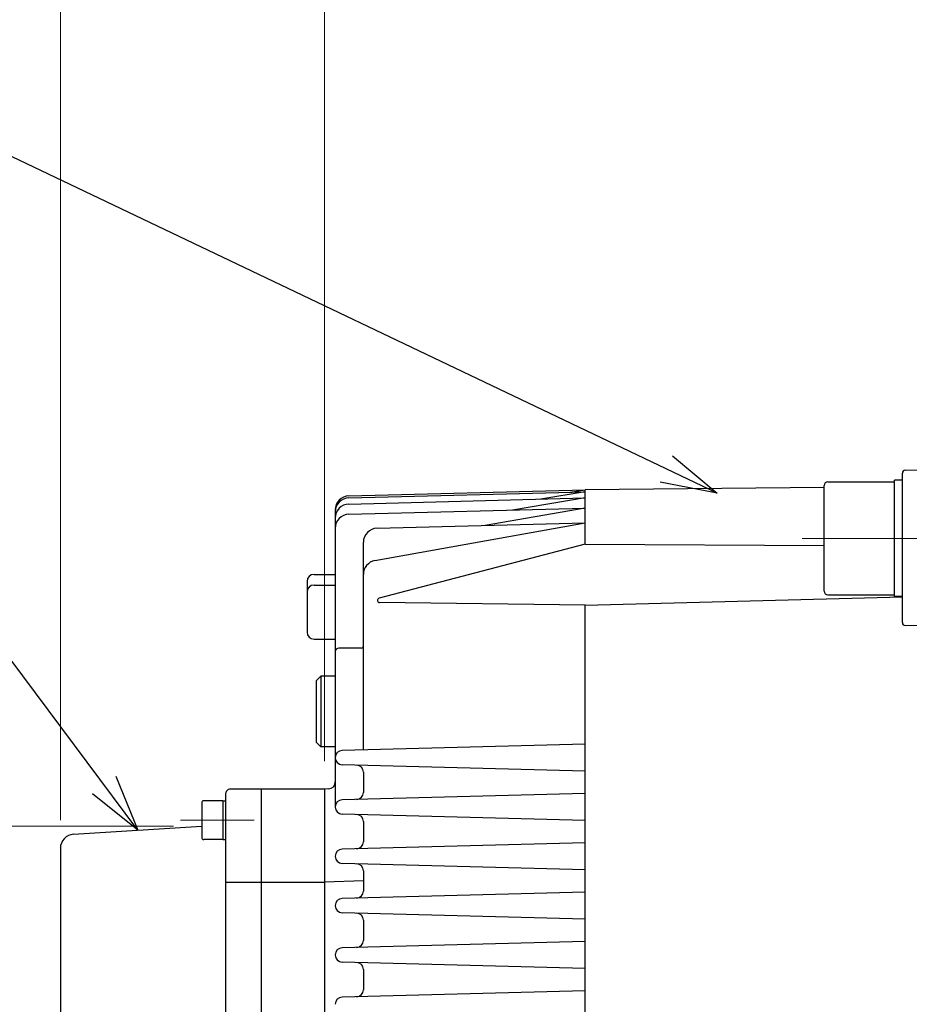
# Model space of a CAD drawing. Header units: millimetres. Extents: x 0 to 1733, y 0 to 1188.
# Tile 131 of 157: x 402 to 528, y 834 to 974. Entities that reach past the tile are written whole.
import ezdxf

# ---------------------------------------------------------------- set-up
doc = ezdxf.new("R2010")
doc.units = ezdxf.units.MM
doc.header["$LTSCALE"] = 0.727559
doc.linetypes.add('CENTER', pattern=[50.8, 31.75, -6.35, 6.35, -6.35])
doc.layers.add('NoLayerName_001', color=7, linetype='Continuous')
doc.layers.add('NoLayerName_002', color=7, linetype='Continuous')
doc.styles.get("Standard").update_dxf_attribs({"font": 'txt', "bigfont": 'extfont2'})
doc.dimstyles.get("Standard").update_dxf_attribs({"dimtxt": 2.5, "dimasz": 2.5, "dimexe": 1, "dimexo": 1, "dimtad": 1, "dimdec": 3, "dimzin": 0, "dimdsep": 46, "dimtxsty": 'Standard', "dimcen": 2.5, "dimadec": 3, "dimazin": 0, "dimtfac": 0.75, "dimtdec": 3, "dimtmove": 0, "dimatfit": 3, "dimfxl": 1, "dimarcsym": 0})

# ---------------------------------------------------------------- blocks, each defined once
blk = doc.blocks.new('_OPEN30')
at = {"color": 0, "linetype": 'ByBlock', "lineweight": -2}
for p, q in [((-1, 0.267949), (0, 0)), ((0, 0), (-1, -0.267949)), ((0, 0), (-1, 0))]:
    blk.add_line(p, q, dxfattribs=at)
blk = doc.blocks.new('*D141')
at = {"layer": 'Defpoints', "color": 0}
for p in [(445, 1030), (445, 864.5), (407.5, 856.12)]:
    blk.add_point(p, dxfattribs=at)
at = {"layer": 'NoLayerName_001', "color": 0, "linetype": 'Continuous', "lineweight": 13}
for p, q in [((407.5, 860.12), (407.5, 1034)), ((445, 868.5), (445, 1034)), ((415.5, 1030), (437, 1030))]:
    blk.add_line(p, q, dxfattribs=at)
at = {"layer": 'NoLayerName_001', "color": 0, "lineweight": 13, "xscale": 8, "yscale": 8, "zscale": 8, "rotation": 180}
blk.add_blockref('_OPEN30', (407.5, 1030), dxfattribs=at)
at = {"layer": 'NoLayerName_001', "color": 0, "lineweight": 13, "xscale": 8, "yscale": 8, "zscale": 8}
blk.add_blockref('_OPEN30', (445, 1030), dxfattribs=at)
at = {"layer": 'NoLayerName_001', "color": 0, "lineweight": 13, "insert": (426.25, 1041.67), "char_height": 12.8, "attachment_point": 5}
blk.add_mtext('\\W0.8594;３８', dxfattribs=at)
blk = doc.blocks.new('*D147')
at = {"layer": 'Defpoints', "color": 0}
for p in [(720, 1030), (720, 910), (445, 864.5)]:
    blk.add_point(p, dxfattribs=at)
at = {"layer": 'NoLayerName_001', "color": 0, "linetype": 'Continuous', "lineweight": 13}
for p, q in [((445, 868.5), (445, 1034)), ((720, 914), (720, 1034)), ((453, 1030), (712, 1030))]:
    blk.add_line(p, q, dxfattribs=at)
at = {"layer": 'NoLayerName_001', "color": 0, "lineweight": 13, "xscale": 8, "yscale": 8, "zscale": 8, "rotation": 180}
blk.add_blockref('_OPEN30', (445, 1030), dxfattribs=at)
at = {"layer": 'NoLayerName_001', "color": 0, "lineweight": 13, "xscale": 8, "yscale": 8, "zscale": 8}
blk.add_blockref('_OPEN30', (720, 1030), dxfattribs=at)
at = {"layer": 'NoLayerName_001', "color": 0, "lineweight": 13, "insert": (582.5, 1040.53), "char_height": 12.8, "attachment_point": 5}
blk.add_mtext('\\W0.8594;275', dxfattribs=at)
blk = doc.blocks.new('*D150')
at = {"layer": 'Defpoints', "color": 0}
for p in [(833, 1090), (407.5, 856.12), (833, 840.42)]:
    blk.add_point(p, dxfattribs=at)
at = {"layer": 'NoLayerName_001', "color": 0, "linetype": 'Continuous', "lineweight": 13}
for p, q in [((407.5, 860.12), (407.5, 1094)), ((833, 844.42), (833, 1094)), ((415.5, 1090), (825, 1090))]:
    blk.add_line(p, q, dxfattribs=at)
at = {"layer": 'NoLayerName_001', "color": 0, "lineweight": 13, "xscale": 8, "yscale": 8, "zscale": 8, "rotation": 180}
blk.add_blockref('_OPEN30', (407.5, 1090), dxfattribs=at)
at = {"layer": 'NoLayerName_001', "color": 0, "lineweight": 13, "xscale": 8, "yscale": 8, "zscale": 8}
blk.add_blockref('_OPEN30', (833, 1090), dxfattribs=at)
at = {"layer": 'NoLayerName_001', "color": 0, "lineweight": 13, "insert": (620.25, 1101.63), "char_height": 12.8, "attachment_point": 5}
blk.add_mtext('\\W0.8594;４２６', dxfattribs=at)
blk = doc.blocks.new('*D151')
at = {"layer": 'Defpoints', "color": 0}
for p in [(407.5, 1060), (720, 910), (407.5, 856.12)]:
    blk.add_point(p, dxfattribs=at)
at = {"layer": 'NoLayerName_001', "color": 0, "linetype": 'Continuous', "lineweight": 13}
for p, q in [((407.5, 860.12), (407.5, 1064)), ((720, 914), (720, 1064)), ((712, 1060), (415.5, 1060))]:
    blk.add_line(p, q, dxfattribs=at)
at = {"layer": 'NoLayerName_001', "color": 0, "lineweight": 13, "xscale": 8, "yscale": 8, "zscale": 8, "rotation": 180}
blk.add_blockref('_OPEN30', (407.5, 1060), dxfattribs=at)
at = {"layer": 'NoLayerName_001', "color": 0, "lineweight": 13, "xscale": 8, "yscale": 8, "zscale": 8}
blk.add_blockref('_OPEN30', (720, 1060), dxfattribs=at)
at = {"layer": 'NoLayerName_001', "color": 0, "lineweight": 13, "insert": (563.75, 1071.67), "char_height": 12.8, "attachment_point": 5}
blk.add_mtext('\\W0.8594;３１３', dxfattribs=at)
blk = doc.blocks.new('*D153')
at = {"layer": 'Defpoints', "color": 0}
for p in [(427.55, 859.28), (370, 817.71), (370, 817.71)]:
    blk.add_point(p, dxfattribs=at)
at = {"layer": 'NoLayerName_001', "color": 0, "linetype": 'Continuous', "lineweight": 13}
for p, q in [((423.55, 859.28), (366, 859.28)), ((370, 853.28), (370, 817.71))]:
    blk.add_line(p, q, dxfattribs=at)
at = {"layer": 'NoLayerName_001', "color": 0, "lineweight": 13, "xscale": 6, "yscale": 6, "zscale": 6, "rotation": 90}
blk.add_blockref('_OPEN30', (370, 859.28), dxfattribs=at)
at = {"layer": 'NoLayerName_001', "color": 0, "lineweight": 13, "insert": (357.63, 829.48), "char_height": 14, "attachment_point": 5, "rotation": 90}
blk.add_mtext('\\W0.8000;%%c７９', dxfattribs=at)
blk = doc.blocks.new('_NONE')

msp = doc.modelspace()

# ---------------------------------------------------------------- linework, layer by layer
at = {"layer": 'NoLayerName_001', "color": 7, "linetype": 'Continuous', "lineweight": 25}
for p, q in [((527.39301904, 909.76248926), (541, 910)), ((516.4, 908.10735677), (525.9, 908.10735677)), ((527, 908.35735677), (525.9, 908.35735677)), ((525.9, 891.85735677), (525.9, 908.35735677)), ((527, 888.14398173), (527, 909.36255019)), ((448.4476461, 906.12140069), (482, 907)), ((448.4476461, 905.83604355), (482, 906.71464286)), ((482, 906.71464286), (475.67429664, 905.68716937)), ((479.85091442, 906.65836707), (482, 907)), ((515.9, 907.33235294), (482, 907)), ((482, 899.30146813), (482, 907)), ((515.9, 892.60735677), (515.9, 907.60735677)), ((448.4476461, 904.97421443), (482, 905.85281374)), ((482, 905.85281374), (471.65150294, 904.12565769)), ((446.5, 903.8367289), (446.5, 861.98724983)), ((448.4476461, 903.51804331), (482, 904.39664262)), ((482, 904.39664262), (467.77277457, 901.94165239)), ((452.14630746, 896.95014553), (482, 902.3142054)), ((452.4476461, 901.54034978), (482, 902.3142054)), ((450.5, 870.09165073), (450.5, 899.54103513)), ((482, 899.30146813), (452.7331398, 891.60160893)), ((482, 899.30146813), (515.9, 899.11163095)), ((442.5, 894.00000004), (442.5, 886.81223295)), ((443.5, 895.00000004), (446.5, 895.00000004)), ((443.5, 893.48469233), (446.5, 893.48469233)), ((482, 890.63796978), (527, 891.78626533)), ((516.4, 892.10735677), (525.9, 892.10735677)), ((527, 891.85735677), (525.9, 891.85735677)), ((482, 890.63796978), (452.80896792, 890.9865193)), ((482, 784.21903924), (482, 890.63796978)), ((527.40909793, 887.74408521), (541, 888.05328797)), ((443.5, 885.81223295), (446.5, 885.81223295)), ((450.2, 884.53822215), (447, 884.53822215)), ((444.46, 880.53822213), (443.86, 879.93822213)), ((444.46, 880.53822213), (444.46, 870.53822213)), ((446.5, 880.53822213), (444.46, 880.53822213)), ((443.86, 871.13822213), (443.86, 879.93822213)), ((443.86, 871.13822213), (444.46, 870.53822213)), ((446.5, 870.53822213), (444.46, 870.53822213)), ((482, 870.91650725), (447.47382305, 870.01240749)), ((482, 867.08349275), (447.47382305, 867.98759251)), ((450.5, 866.9341924), (450.5, 864.0658076)), ((431, 790.11908494), (431, 864)), ((444.99999974, 864.5), (431.5, 864.5)), ((436, 864.5), (436, 775.5)), ((445.59053575, 864.55368507), (445, 864.5)), ((482, 863.91650725), (447.47382305, 863.01240749)), ((427.55, 862.56835562), (427.55, 857.66835562)), ((430.55, 862.86835562), (427.85, 862.86835562)), ((430.55, 862.86835562), (431, 862.86835562)), ((430.55, 862.86835562), (430.55, 857.36835562)), ((482, 860.08349275), (447.47382305, 860.98759251)), ((409.37259964, 858.11952669), (427.55, 859.27978628)), ((450.5, 859.9341924), (450.5, 857.0658076)), ((430.55, 857.36835562), (427.85, 857.36835562)), ((430.55, 857.36835562), (431, 857.36835562)), ((482, 856.91650725), (447.47382305, 856.01240749)), ((407.5, 856.12358857), (407.5, 778.50000104)), ((482, 853.08349275), (447.47382305, 853.98759251)), ((450.5, 852.9341924), (450.5, 850.0658076)), ((431, 851.30495792), (436, 851.30495792)), ((436, 851.30495792), (444.99999974, 851.30495792)), ((450.5, 851.52777185), (445, 851.30495792)), ((482, 849.91650725), (447.47382305, 849.01240749)), ((482, 846.08349275), (447.47382305, 846.98759251)), ((450.5, 845.9341924), (450.5, 843.0658076)), ((482, 842.91650725), (447.47382305, 842.01240749)), ((482, 839.08349275), (447.47382305, 839.98759251)), ((450.5, 838.9341924), (450.5, 836.0658076)), ((482, 835.91650725), (447.47382305, 835.01240749))]:
    msp.add_line(p, q, dxfattribs=at)
at = {"layer": 'NoLayerName_001', "color": 4, "linetype": 'CENTER', "lineweight": 13}
for p, q in [((512.75584885, 900.10735677), (543.12331711, 900.10735677)), ((424.55000007, 860.11835562), (434.99999981, 860.11835562))]:
    msp.add_line(p, q, dxfattribs=at)
at = {"layer": 'NoLayerName_001', "color": 4, "linetype": 'Continuous', "lineweight": 25}
msp.add_line((445, 864.5), (445, 799.10990649), dxfattribs=at)
at = {"layer": 'NoLayerName_001', "color": 7, "linetype": 'Continuous', "lineweight": 25}
for centre, radius, start, end in [((527.4, 909.36255019), 0.4, 91, 180), ((516.4, 907.60735677), 0.5, 90, 180), ((448.5, 904.12208604), 2, 91.5, 180), ((448.5, 903.8367289), 2, 91.5, 180), ((448.5, 902.97489978), 2, 91.5, 180), ((448.5, 901.51872866), 2, 91.5, 180), ((452.5, 899.54103513), 2, 91.5, 180), ((452.5, 894.98166856), 2, 100.1861175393, 180), ((443.5, 894.00000004), 1, 90, 180), ((443.5, 892.48469233), 1, 90, 180), ((516.4, 892.60735677), 0.5, 180, 270), ((452.8127014, 891.29919841), 0.3127014, 104.7399996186, 269.3159040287), ((527.4, 888.14398173), 0.4, 180, 271.303295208), ((443.5, 886.81223295), 1, 180, 270), ((447, 884.03822215), 0.5, 90, 180), ((450.2, 884.83822215), 0.3, 270, 0), ((447.5, 869.01275017), 1, 91.5, 180), ((447.5, 868.98724983), 1, 180, 268.5), ((449.5, 866.9341924), 1, 0, 88.5), ((445.5, 865.54957828), 1, 275.1944291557, 0), ((431.5, 864), 0.5, 90, 180), ((449.5, 864.0658076), 1, 271.5, 0), ((427.85, 862.56835562), 0.3, 90, 180), ((447.5, 862.01275017), 1, 91.5, 180), ((447.5, 861.98724983), 1, 180, 268.5), ((449.5, 859.9341924), 1, 0, 88.5), ((409.49999995, 856.12358857), 1.99999995, 93.6522227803, 180), ((427.85, 857.66835562), 0.3, 180, 270), ((449.5, 857.0658076), 1, 271.5, 0), ((447.5, 855.01275017), 1, 91.5, 180), ((447.5, 854.98724983), 1, 180, 268.5), ((449.5, 852.9341924), 1, 0, 88.5), ((449.5, 850.0658076), 1, 271.5, 0), ((447.5, 848.01275017), 1, 91.5, 180), ((447.5, 847.98724983), 1, 180, 268.5), ((449.5, 845.9341924), 1, 0, 88.5), ((449.5, 843.0658076), 1, 271.5, 0), ((447.5, 841.01275017), 1, 91.5, 180), ((447.5, 840.98724983), 1, 180, 268.5), ((449.5, 838.9341924), 1, 0, 88.5), ((449.5, 836.0658076), 1, 271.5, 0), ((447.5, 834.01275017), 1, 91.5, 180)]:
    msp.add_arc(centre, radius, start, end, dxfattribs=at)

# ---------------------------------------------------------------- dimensions: what is measured, and where the dimension line sits
at = {"layer": 'NoLayerName_001', "color": 3, "linetype": 'Continuous', "lineweight": 13}
for base, p1, p2, text, picture, middle in [((833, 1090), (407.5, 856.12358857), (833, 840.42264973), '\\W0.8594;４２６', '*D150', (620.25, 1090)), ((445, 1030), (407.5, 856.12358857), (445, 864.5), '\\W0.8594;３８', '*D141', (426.25, 1030)), ((720, 1030), (445, 864.5000000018), (720, 910), '\\W0.8594;<>', '*D147', (582.5, 1030))]:
    dim = msp.add_linear_dim(base=base, p1=p1, p2=p2, text=text, dimstyle='Standard', override={"dimtxt": 12.8, "dimasz": 8, "dimexe": 4, "dimexo": 4, "dimgap": 4, "dimdec": 8, "dimzin": 8, "dimblk": 'OPEN30', "dimclrd": 0, "dimclre": 0, "dimclrt": 0, "dimtp": 0, "dimtm": 0, "dimlwd": 13, "dimlwe": 13}, dxfattribs=at)
    dim.commit()
    dim.dimension.update_dxf_attribs({"geometry": picture, "text_midpoint": middle, "dimtype": 160})
for base, p1, p2, angle, text, override, picture, middle in [((407.5, 1060), (720, 910), (407.5, 856.12358857), 180, '\\W0.8594;３１３', {"dimtxt": 12.8, "dimasz": 8, "dimexe": 4, "dimexo": 4, "dimgap": 4, "dimdec": 8, "dimzin": 8, "dimblk": 'OPEN30', "dimclrd": 0, "dimclre": 0, "dimclrt": 0, "dimtp": 0, "dimtm": 0, "dimlwd": 13, "dimlwe": 13}, '*D151', (563.75, 1060)), ((370, 817.7097168), (427.55000053, 859.27978625), (370, 817.7097168), 270, '\\W0.8000;%%c７９', {"dimtxt": 14, "dimasz": 6, "dimexe": 4, "dimexo": 4, "dimgap": 4, "dimzin": 8, "dimpost": '%%c<>', "dimblk1": 'OPEN30', "dimblk2": 'NONE', "dimsah": 1, "dimse2": 1, "dimclrd": 0, "dimclre": 0, "dimclrt": 0, "dimtp": 0, "dimtm": 0, "dimatfit": 2, "dimlwd": 13, "dimlwe": 13}, '*D153', (370, 829.47978766))]:
    dim = msp.add_linear_dim(base=base, p1=p1, p2=p2, angle=angle, text=text, dimstyle='Standard', override=override, dxfattribs=at)
    dim.commit()
    dim.dimension.update_dxf_attribs({"geometry": picture, "text_midpoint": middle, "dimtype": 160})

# ---------------------------------------------------------------- leaders
at = {"layer": 'NoLayerName_002', "color": 3, "linetype": 'Continuous', "lineweight": 13, "annotation_type": 0, "has_hookline": 1, "hookline_direction": 1}
for points, text_width in [([(500.72382683, 906.49523341), (392.625, 958.03601074), (384.625, 958.03601074)], 124.35021333), ([(418.48795491, 858.7013578), (392.625, 893.375), (384.625, 893.375)], 70.27458839)]:
    msp.add_leader(points, dimstyle='Standard', override={"dimtxt": 12.8, "dimasz": 8, "dimldrblk": 'OPEN30'}, dxfattribs=dict(at, text_width=text_width))

doc.saveas('drawing.dxf')
